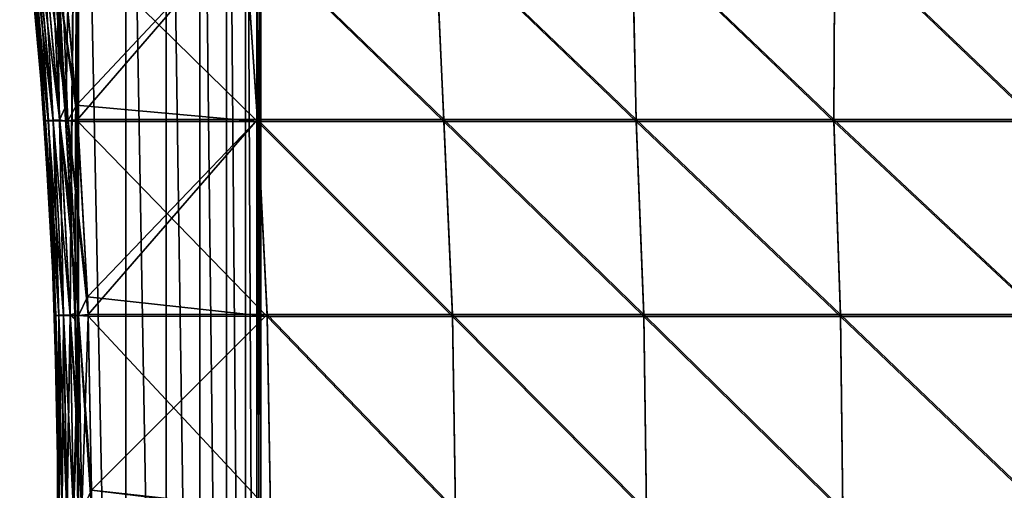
# Model space of a CAD drawing. Header units: millimetres. Extents: x -101 to 102, y -40 to 284.
# Tile 27 of 183: x -73 to -52, y 27 to 37. Entities that reach past the tile are written whole.
import ezdxf

# ---------------------------------------------------------------- set-up
doc = ezdxf.new("R2010")
doc.units = ezdxf.units.MM
doc.header["$LTSCALE"] = 65.185185
for name, color, linetype in [('129', 7, 'CONTINUOUS'), ('130', 7, 'CONTINUOUS'), ('131', 7, 'CONTINUOUS'), ('132', 7, 'CONTINUOUS'), ('133', 7, 'CONTINUOUS'), ('134', 7, 'CONTINUOUS'), ('135', 7, 'CONTINUOUS'), ('136', 7, 'CONTINUOUS'), ('137', 7, 'CONTINUOUS')]:
    doc.layers.add(name, color=color, linetype=linetype)

msp = doc.modelspace()

# ---------------------------------------------------------------- linework, layer by layer
at = {"layer": '129', "color": 7, "linetype": 'Continuous'}
for points in [[(-72.105, 38.704, -38.994), (-68.246, 38.704, -42.15), (-71.759, 34.949, -38.603), (-72.105, 38.704, -38.994)], [(-68.246, 38.704, -42.15), (-71.737, 34.647, -38.578), (-71.759, 34.949, -38.603), (-68.246, 38.704, -42.15)], [(-67.966, 34.645, -41.663), (-71.737, 34.647, -38.578), (-68.246, 38.704, -42.15), (-67.966, 34.645, -41.663)], [(-64.063, 34.645, -44.579), (-67.966, 34.645, -41.663), (-68.246, 38.704, -42.15), (-64.063, 34.645, -44.579)], [(-64.248, 38.704, -45.13), (-64.063, 34.645, -44.579), (-68.246, 38.704, -42.15), (-64.248, 38.704, -45.13)], [(-60.035, 34.645, -47.32), (-64.063, 34.645, -44.579), (-64.248, 38.704, -45.13), (-60.035, 34.645, -47.32)], [(-60.121, 38.704, -47.926), (-60.035, 34.645, -47.32), (-64.248, 38.704, -45.13), (-60.121, 38.704, -47.926)], [(-55.889, 34.645, -49.88), (-60.035, 34.645, -47.32), (-60.121, 38.704, -47.926), (-55.889, 34.645, -49.88)], [(-55.872, 38.704, -50.534), (-55.889, 34.645, -49.88), (-60.121, 38.704, -47.926), (-55.872, 38.704, -50.534)], [(-51.635, 34.645, -52.255), (-55.889, 34.645, -49.88), (-55.872, 38.704, -50.534), (-51.635, 34.645, -52.255)], [(-51.51, 38.704, -52.949), (-51.635, 34.645, -52.255), (-55.872, 38.704, -50.534), (-51.51, 38.704, -52.949)], [(-71.737, 34.647, -38.578), (-67.966, 34.645, -41.663), (-71.529, 30.931, -38.344), (-71.737, 34.647, -38.578)], [(-67.966, 34.645, -41.663), (-71.516, 30.564, -38.328), (-71.529, 30.931, -38.344), (-67.966, 34.645, -41.663)], [(-67.765, 30.563, -41.398), (-71.516, 30.564, -38.328), (-67.966, 34.645, -41.663), (-67.765, 30.563, -41.398)], [(-63.882, 30.563, -44.299), (-67.765, 30.563, -41.398), (-67.966, 34.645, -41.663), (-63.882, 30.563, -44.299)], [(-64.063, 34.645, -44.579), (-63.882, 30.563, -44.299), (-67.966, 34.645, -41.663), (-64.063, 34.645, -44.579)], [(-59.875, 30.563, -47.026), (-63.882, 30.563, -44.299), (-64.063, 34.645, -44.579), (-59.875, 30.563, -47.026)], [(-60.035, 34.645, -47.32), (-59.875, 30.563, -47.026), (-64.063, 34.645, -44.579), (-60.035, 34.645, -47.32)], [(-55.753, 30.563, -49.574), (-59.875, 30.563, -47.026), (-60.035, 34.645, -47.32), (-55.753, 30.563, -49.574)], [(-55.889, 34.645, -49.88), (-55.753, 30.563, -49.574), (-60.035, 34.645, -47.32), (-55.889, 34.645, -49.88)], [(-51.522, 30.563, -51.938), (-55.753, 30.563, -49.574), (-55.889, 34.645, -49.88), (-51.522, 30.563, -51.938)], [(-51.635, 34.645, -52.255), (-51.522, 30.563, -51.938), (-55.889, 34.645, -49.88), (-51.635, 34.645, -52.255)], [(-71.516, 30.564, -38.328), (-67.765, 30.563, -41.398), (-71.443, 26.875, -38.247), (-71.516, 30.564, -38.328)], [(-67.765, 30.563, -41.398), (-67.697, 26.468, -41.311), (-71.443, 26.875, -38.247), (-67.765, 30.563, -41.398)], [(-63.82, 26.468, -44.208), (-67.697, 26.468, -41.311), (-67.765, 30.563, -41.398), (-63.82, 26.468, -44.208)], [(-63.882, 30.563, -44.299), (-63.82, 26.468, -44.208), (-67.765, 30.563, -41.398), (-63.882, 30.563, -44.299)], [(-59.819, 26.468, -46.931), (-63.82, 26.468, -44.208), (-63.882, 30.563, -44.299), (-59.819, 26.468, -46.931)], [(-59.875, 30.563, -47.026), (-59.819, 26.468, -46.931), (-63.882, 30.563, -44.299), (-59.875, 30.563, -47.026)], [(-55.702, 26.468, -49.476), (-59.819, 26.468, -46.931), (-59.875, 30.563, -47.026), (-55.702, 26.468, -49.476)], [(-55.753, 30.563, -49.574), (-55.702, 26.468, -49.476), (-59.875, 30.563, -47.026), (-55.753, 30.563, -49.574)], [(-51.477, 26.468, -51.837), (-55.702, 26.468, -49.476), (-55.753, 30.563, -49.574), (-51.477, 26.468, -51.837)], [(-51.522, 30.563, -51.938), (-51.477, 26.468, -51.837), (-55.753, 30.563, -49.574), (-51.522, 30.563, -51.938)]]:
    msp.add_3dface(points, dxfattribs=at)
at = {"layer": '130', "color": 7, "linetype": 'Continuous'}
for points in [[(-72.004, 34.883, -11.657), (-71.882, 32.738, -11.502), (-72.823, 50.65, -12.608), (-72.004, 34.883, -11.657)], [(-72.823, 50.65, -12.608), (-71.882, 32.738, -11.502), (-71.711, 50.65, -11.282), (-72.823, 50.65, -12.608)], [(-72.16, 37.001, -11.848), (-72.004, 34.883, -11.657), (-72.823, 50.65, -12.608), (-72.16, 37.001, -11.848)], [(-72.304, 38.619, 12.02), (-71.711, 50.65, 11.282), (-71.987, 34.612, 11.634), (-72.304, 38.619, 12.02)], [(-71.987, 34.612, 11.634), (-71.711, 50.65, 11.282), (-71.873, 32.553, 11.491), (-71.987, 34.612, 11.634)], [(-71.882, 32.738, -11.502), (-71.795, 30.584, -11.392), (-71.711, 50.65, -11.282), (-71.882, 32.738, -11.502)], [(-71.873, 32.553, 11.491), (-71.711, 50.65, 11.282), (-71.791, 30.463, 11.387), (-71.873, 32.553, 11.491)], [(-71.795, 30.584, -11.392), (-71.745, 28.426, -11.326), (-71.711, 50.65, -11.282), (-71.795, 30.584, -11.392)], [(-71.791, 30.463, 11.387), (-71.711, 50.65, 11.282), (-71.744, 28.349, 11.325), (-71.791, 30.463, 11.387)], [(-71.745, 28.426, -11.326), (-71.731, 26.278, -11.308), (-71.711, 50.65, -11.282), (-71.745, 28.426, -11.326)], [(-71.744, 28.349, 11.325), (-71.711, 50.65, 11.282), (-71.731, 26.214, 11.308), (-71.744, 28.349, 11.325)], [(-71.711, 50.65, -11.282), (-71.731, 26.278, -11.308), (-71.723, 2.25, -11.298), (-71.711, 50.65, -11.282)], [(-71.731, 26.214, 11.308), (-71.711, 50.65, 11.282), (-71.723, 2.25, 11.298), (-71.731, 26.214, 11.308)], [(-70.735, 2.25, -9.873), (-71.711, 50.65, -11.282), (-71.723, 2.25, -11.298), (-70.735, 2.25, -9.873)], [(-71.723, 2.25, 11.298), (-71.711, 50.65, 11.282), (-70.735, 2.25, 9.873), (-71.723, 2.25, 11.298)], [(-70.726, 50.65, -9.858), (-71.711, 50.65, -11.282), (-70.735, 2.25, -9.873), (-70.726, 50.65, -9.858)], [(-71.711, 50.65, 11.282), (-70.726, 50.65, 9.858), (-70.735, 2.25, 9.873), (-71.711, 50.65, 11.282)], [(-69.885, 2.25, -8.362), (-70.726, 50.65, -9.858), (-70.735, 2.25, -9.873), (-69.885, 2.25, -8.362)], [(-70.735, 2.25, 9.873), (-70.726, 50.65, 9.858), (-69.885, 2.25, 8.362), (-70.735, 2.25, 9.873)], [(-69.878, 50.65, -8.349), (-70.726, 50.65, -9.858), (-69.885, 2.25, -8.362), (-69.878, 50.65, -8.349)], [(-70.726, 50.65, 9.858), (-69.878, 50.65, 8.349), (-69.885, 2.25, 8.362), (-70.726, 50.65, 9.858)], [(-69.178, 2.25, -6.779), (-69.878, 50.65, -8.349), (-69.885, 2.25, -8.362), (-69.178, 2.25, -6.779)], [(-69.885, 2.25, 8.362), (-69.878, 50.65, 8.349), (-69.178, 2.25, 6.779), (-69.885, 2.25, 8.362)], [(-69.174, 50.65, -6.768), (-69.878, 50.65, -8.349), (-69.178, 2.25, -6.779), (-69.174, 50.65, -6.768)], [(-69.878, 50.65, 8.349), (-69.174, 50.65, 6.768), (-69.178, 2.25, 6.779), (-69.878, 50.65, 8.349)], [(-68.622, 2.25, -5.136), (-69.174, 50.65, -6.768), (-69.178, 2.25, -6.779), (-68.622, 2.25, -5.136)], [(-69.178, 2.25, 6.779), (-69.174, 50.65, 6.768), (-68.622, 2.25, 5.136), (-69.178, 2.25, 6.779)], [(-68.62, 50.65, -5.128), (-69.174, 50.65, -6.768), (-68.622, 2.25, -5.136), (-68.62, 50.65, -5.128)], [(-69.174, 50.65, 6.768), (-68.62, 50.65, 5.128), (-68.622, 2.25, 5.136), (-69.174, 50.65, 6.768)], [(-68.222, 2.25, -3.449), (-68.62, 50.65, -5.128), (-68.622, 2.25, -5.136), (-68.222, 2.25, -3.449)], [(-68.622, 2.25, 5.136), (-68.62, 50.65, 5.128), (-68.222, 2.25, 3.449), (-68.622, 2.25, 5.136)], [(-68.22, 50.65, -3.443), (-68.62, 50.65, -5.128), (-68.222, 2.25, -3.449), (-68.22, 50.65, -3.443)], [(-68.62, 50.65, 5.128), (-68.22, 50.65, 3.443), (-68.222, 2.25, 3.449), (-68.62, 50.65, 5.128)], [(-67.98, 2.25, -1.732), (-68.22, 50.65, -3.443), (-68.222, 2.25, -3.449), (-67.98, 2.25, -1.732)], [(-68.222, 2.25, 3.449), (-68.22, 50.65, 3.443), (-67.98, 2.25, 1.732), (-68.222, 2.25, 3.449)], [(-67.979, 50.65, -1.729), (-68.22, 50.65, -3.443), (-67.98, 2.25, -1.732), (-67.979, 50.65, -1.729)], [(-68.22, 50.65, 3.443), (-67.979, 50.65, 1.729), (-67.98, 2.25, 1.732), (-68.22, 50.65, 3.443)], [(-67.899, 2.25, 0), (-67.979, 50.65, -1.729), (-67.98, 2.25, -1.732), (-67.899, 2.25, 0)], [(-67.979, 50.65, 1.729), (-67.899, 50.65, 0), (-67.98, 2.25, 1.732), (-67.979, 50.65, 1.729)], [(-67.98, 2.25, 1.732), (-67.899, 50.65, 0), (-67.899, 2.25, 0), (-67.98, 2.25, 1.732)], [(-67.899, 50.65, 0), (-67.979, 50.65, -1.729), (-67.899, 2.25, 0), (-67.899, 50.65, 0)]]:
    msp.add_3dface(points, dxfattribs=at)
at = {"layer": '131', "color": 7, "linetype": 'Continuous'}
for points in [[(-72.951, 40.034, -13.53), (-72.823, 38.93, -37.51), (-72.556, 36.2, -13.054), (-72.951, 40.034, -13.53)], [(-72.823, 38.93, -37.51), (-72.457, 34.961, -37.087), (-72.556, 36.2, -13.054), (-72.823, 38.93, -37.51)], [(-72.556, 36.2, -13.054), (-72.457, 34.961, -37.087), (-72.287, 32.257, -12.714), (-72.556, 36.2, -13.054)], [(-72.457, 34.961, -37.087), (-72.228, 30.938, -36.826), (-72.287, 32.257, -12.714), (-72.457, 34.961, -37.087)], [(-72.287, 32.257, -12.714), (-72.228, 30.938, -36.826), (-72.156, 28.277, -12.541), (-72.287, 32.257, -12.714)], [(-72.228, 30.938, -36.826), (-72.143, 26.876, -36.726), (-72.156, 28.277, -12.541), (-72.228, 30.938, -36.826)], [(-72.156, 28.277, -12.541), (-72.143, 26.876, -36.726), (-72.163, 24.329, -12.55), (-72.156, 28.277, -12.541)], [(-72.143, 26.876, -36.726), (-72.203, 22.767, -36.795), (-72.163, 24.329, -12.55), (-72.143, 26.876, -36.726)]]:
    msp.add_3dface(points, dxfattribs=at)
at = {"layer": '132', "color": 7, "linetype": 'Continuous'}
for points in [[(-72.457, 34.961, -37.087), (-72.823, 38.93, -37.51), (-72.777, 38.679, -37.753), (-72.457, 34.961, -37.087)], [(-72.457, 34.961, -37.087), (-72.777, 38.679, -37.753), (-72.412, 34.622, -37.341), (-72.457, 34.961, -37.087)], [(-72.717, 38.676, -38.035), (-72.351, 34.62, -37.622), (-72.777, 38.679, -37.753), (-72.717, 38.676, -38.035)], [(-72.777, 38.679, -37.753), (-72.351, 34.62, -37.622), (-72.412, 34.622, -37.341), (-72.777, 38.679, -37.753)], [(-72.616, 38.674, -38.306), (-72.25, 34.618, -37.892), (-72.717, 38.676, -38.035), (-72.616, 38.674, -38.306)], [(-72.717, 38.676, -38.035), (-72.25, 34.618, -37.892), (-72.351, 34.62, -37.622), (-72.717, 38.676, -38.035)], [(-72.478, 38.672, -38.559), (-72.112, 34.617, -38.145), (-72.616, 38.674, -38.306), (-72.478, 38.672, -38.559)], [(-72.616, 38.674, -38.306), (-72.112, 34.617, -38.145), (-72.25, 34.618, -37.892), (-72.616, 38.674, -38.306)], [(-72.305, 38.671, -38.789), (-71.938, 34.617, -38.374), (-72.478, 38.672, -38.559), (-72.305, 38.671, -38.789)], [(-72.478, 38.672, -38.559), (-71.938, 34.617, -38.374), (-72.112, 34.617, -38.145), (-72.478, 38.672, -38.559)], [(-72.105, 38.704, -38.994), (-71.759, 34.949, -38.603), (-72.305, 38.671, -38.789), (-72.105, 38.704, -38.994)], [(-71.759, 34.949, -38.603), (-71.737, 34.647, -38.578), (-72.305, 38.671, -38.789), (-71.759, 34.949, -38.603)], [(-72.305, 38.671, -38.789), (-71.737, 34.647, -38.578), (-71.938, 34.617, -38.374), (-72.305, 38.671, -38.789)], [(-72.228, 30.938, -36.826), (-72.457, 34.961, -37.087), (-72.412, 34.622, -37.341), (-72.228, 30.938, -36.826)], [(-72.228, 30.938, -36.826), (-72.412, 34.622, -37.341), (-72.193, 30.541, -37.094), (-72.228, 30.938, -36.826)], [(-72.351, 34.62, -37.622), (-72.132, 30.54, -37.375), (-72.412, 34.622, -37.341), (-72.351, 34.62, -37.622)], [(-72.412, 34.622, -37.341), (-72.132, 30.54, -37.375), (-72.193, 30.541, -37.094), (-72.412, 34.622, -37.341)], [(-72.25, 34.618, -37.892), (-72.031, 30.539, -37.644), (-72.351, 34.62, -37.622), (-72.25, 34.618, -37.892)], [(-72.351, 34.62, -37.622), (-72.031, 30.539, -37.644), (-72.132, 30.54, -37.375), (-72.351, 34.62, -37.622)], [(-72.112, 34.617, -38.145), (-71.892, 30.539, -37.897), (-72.25, 34.618, -37.892), (-72.112, 34.617, -38.145)], [(-72.25, 34.618, -37.892), (-71.892, 30.539, -37.897), (-72.031, 30.539, -37.644), (-72.25, 34.618, -37.892)], [(-71.938, 34.617, -38.374), (-71.718, 30.539, -38.126), (-72.112, 34.617, -38.145), (-71.938, 34.617, -38.374)], [(-72.112, 34.617, -38.145), (-71.718, 30.539, -38.126), (-71.892, 30.539, -37.897), (-72.112, 34.617, -38.145)], [(-71.737, 34.647, -38.578), (-71.529, 30.931, -38.344), (-71.938, 34.617, -38.374), (-71.737, 34.647, -38.578)], [(-71.529, 30.931, -38.344), (-71.516, 30.564, -38.328), (-71.938, 34.617, -38.374), (-71.529, 30.931, -38.344)], [(-71.938, 34.617, -38.374), (-71.516, 30.564, -38.328), (-71.718, 30.539, -38.126), (-71.938, 34.617, -38.374)], [(-72.143, 26.876, -36.726), (-72.228, 30.938, -36.826), (-72.193, 30.541, -37.094), (-72.143, 26.876, -36.726)], [(-72.143, 26.876, -36.726), (-72.193, 30.541, -37.094), (-72.122, 26.448, -37.013), (-72.143, 26.876, -36.726)], [(-72.132, 30.54, -37.375), (-72.06, 26.448, -37.294), (-72.193, 30.541, -37.094), (-72.132, 30.54, -37.375)], [(-72.193, 30.541, -37.094), (-72.06, 26.448, -37.294), (-72.122, 26.448, -37.013), (-72.193, 30.541, -37.094)], [(-72.031, 30.539, -37.644), (-71.959, 26.448, -37.563), (-72.132, 30.54, -37.375), (-72.031, 30.539, -37.644)], [(-72.132, 30.54, -37.375), (-71.959, 26.448, -37.563), (-72.06, 26.448, -37.294), (-72.132, 30.54, -37.375)], [(-71.892, 30.539, -37.897), (-71.82, 26.448, -37.815), (-72.031, 30.539, -37.644), (-71.892, 30.539, -37.897)], [(-72.031, 30.539, -37.644), (-71.82, 26.448, -37.815), (-71.959, 26.448, -37.563), (-72.031, 30.539, -37.644)], [(-71.718, 30.539, -38.126), (-71.646, 26.448, -38.045), (-71.892, 30.539, -37.897), (-71.718, 30.539, -38.126)], [(-71.892, 30.539, -37.897), (-71.646, 26.448, -38.045), (-71.82, 26.448, -37.815), (-71.892, 30.539, -37.897)], [(-71.516, 30.564, -38.328), (-71.443, 26.875, -38.247), (-71.718, 30.539, -38.126), (-71.516, 30.564, -38.328)], [(-71.443, 26.875, -38.247), (-71.443, 26.471, -38.246), (-71.718, 30.539, -38.126), (-71.443, 26.875, -38.247)], [(-71.718, 30.539, -38.126), (-71.443, 26.471, -38.246), (-71.646, 26.448, -38.045), (-71.718, 30.539, -38.126)], [(-72.203, 22.767, -36.795), (-72.143, 26.876, -36.726), (-72.122, 26.448, -37.013), (-72.203, 22.767, -36.795)]]:
    msp.add_3dface(points, dxfattribs=at)
at = {"layer": '133', "color": 7, "linetype": 'Continuous'}
for points in [[(-68.242, 38.663, 42.145), (-72.101, 38.663, 38.989), (-67.964, 34.605, 41.66), (-68.242, 38.663, 42.145)], [(-72.101, 38.663, 38.989), (-71.759, 34.949, 38.603), (-67.964, 34.605, 41.66), (-72.101, 38.663, 38.989)], [(-64.245, 38.663, 45.124), (-68.242, 38.663, 42.145), (-64.061, 34.605, 44.575), (-64.245, 38.663, 45.124)], [(-64.061, 34.605, 44.575), (-68.242, 38.663, 42.145), (-67.964, 34.605, 41.66), (-64.061, 34.605, 44.575)], [(-60.117, 38.663, 47.921), (-64.245, 38.663, 45.124), (-60.033, 34.605, 47.316), (-60.117, 38.663, 47.921)], [(-60.033, 34.605, 47.316), (-64.245, 38.663, 45.124), (-64.061, 34.605, 44.575), (-60.033, 34.605, 47.316)], [(-55.869, 38.663, 50.529), (-60.117, 38.663, 47.921), (-55.889, 34.605, 49.876), (-55.869, 38.663, 50.529)], [(-55.889, 34.605, 49.876), (-60.117, 38.663, 47.921), (-60.033, 34.605, 47.316), (-55.889, 34.605, 49.876)], [(-51.635, 34.605, 52.25), (-55.869, 38.663, 50.529), (-55.889, 34.605, 49.876), (-51.635, 34.605, 52.25)], [(-51.507, 38.663, 52.943), (-55.869, 38.663, 50.529), (-51.635, 34.605, 52.25), (-51.507, 38.663, 52.943)], [(-67.964, 34.605, 41.66), (-71.759, 34.949, 38.603), (-71.734, 34.606, 38.575), (-67.964, 34.605, 41.66)], [(-67.964, 34.605, 41.66), (-71.734, 34.606, 38.575), (-67.763, 30.522, 41.396), (-67.964, 34.605, 41.66)], [(-71.734, 34.606, 38.575), (-71.529, 30.931, 38.344), (-67.763, 30.522, 41.396), (-71.734, 34.606, 38.575)], [(-64.061, 34.605, 44.575), (-67.964, 34.605, 41.66), (-63.881, 30.522, 44.297), (-64.061, 34.605, 44.575)], [(-63.881, 30.522, 44.297), (-67.964, 34.605, 41.66), (-67.763, 30.522, 41.396), (-63.881, 30.522, 44.297)], [(-60.033, 34.605, 47.316), (-64.061, 34.605, 44.575), (-59.874, 30.522, 47.024), (-60.033, 34.605, 47.316)], [(-59.874, 30.522, 47.024), (-64.061, 34.605, 44.575), (-63.881, 30.522, 44.297), (-59.874, 30.522, 47.024)], [(-55.889, 34.605, 49.876), (-60.033, 34.605, 47.316), (-55.752, 30.522, 49.572), (-55.889, 34.605, 49.876)], [(-55.752, 30.522, 49.572), (-60.033, 34.605, 47.316), (-59.874, 30.522, 47.024), (-55.752, 30.522, 49.572)], [(-51.635, 34.605, 52.25), (-55.889, 34.605, 49.876), (-51.521, 30.522, 51.936), (-51.635, 34.605, 52.25)], [(-51.521, 30.522, 51.936), (-55.889, 34.605, 49.876), (-55.752, 30.522, 49.572), (-51.521, 30.522, 51.936)], [(-67.763, 30.522, 41.396), (-71.529, 30.931, 38.344), (-71.514, 30.523, 38.327), (-67.763, 30.522, 41.396)], [(-67.763, 30.522, 41.396), (-71.514, 30.523, 38.327), (-67.697, 26.427, 41.311), (-67.763, 30.522, 41.396)], [(-71.514, 30.523, 38.327), (-71.443, 26.875, 38.247), (-67.697, 26.427, 41.311), (-71.514, 30.523, 38.327)], [(-63.881, 30.522, 44.297), (-67.763, 30.522, 41.396), (-63.82, 26.427, 44.208), (-63.881, 30.522, 44.297)], [(-63.82, 26.427, 44.208), (-67.763, 30.522, 41.396), (-67.697, 26.427, 41.311), (-63.82, 26.427, 44.208)], [(-59.874, 30.522, 47.024), (-63.881, 30.522, 44.297), (-59.819, 26.427, 46.931), (-59.874, 30.522, 47.024)], [(-59.819, 26.427, 46.931), (-63.881, 30.522, 44.297), (-63.82, 26.427, 44.208), (-59.819, 26.427, 46.931)], [(-55.752, 30.522, 49.572), (-59.874, 30.522, 47.024), (-55.702, 26.427, 49.476), (-55.752, 30.522, 49.572)], [(-55.702, 26.427, 49.476), (-59.874, 30.522, 47.024), (-59.819, 26.427, 46.931), (-55.702, 26.427, 49.476)], [(-51.521, 30.522, 51.936), (-55.752, 30.522, 49.572), (-51.477, 26.427, 51.837), (-51.521, 30.522, 51.936)], [(-51.477, 26.427, 51.837), (-55.752, 30.522, 49.572), (-55.702, 26.427, 49.476), (-51.477, 26.427, 51.837)]]:
    msp.add_3dface(points, dxfattribs=at)
at = {"layer": '134', "color": 7, "linetype": 'Continuous'}
for points in [[(-72.887, 39.499, 13.455), (-72.525, 35.831, 13.015), (-72.823, 38.93, 37.51), (-72.887, 39.499, 13.455)], [(-72.823, 38.93, 37.51), (-72.525, 35.831, 13.015), (-72.457, 34.961, 37.087), (-72.823, 38.93, 37.51)], [(-72.525, 35.831, 13.015), (-72.277, 32.049, 12.7), (-72.457, 34.961, 37.087), (-72.525, 35.831, 13.015)], [(-72.457, 34.961, 37.087), (-72.277, 32.049, 12.7), (-72.228, 30.938, 36.826), (-72.457, 34.961, 37.087)], [(-72.277, 32.049, 12.7), (-72.154, 28.163, 12.54), (-72.228, 30.938, 36.826), (-72.277, 32.049, 12.7)], [(-72.228, 30.938, 36.826), (-72.154, 28.163, 12.54), (-72.143, 26.876, 36.726), (-72.228, 30.938, 36.826)], [(-72.154, 28.163, 12.54), (-72.165, 24.21, 12.554), (-72.143, 26.876, 36.726), (-72.154, 28.163, 12.54)], [(-72.143, 26.876, 36.726), (-72.165, 24.21, 12.554), (-72.203, 22.767, 36.795), (-72.143, 26.876, 36.726)]]:
    msp.add_3dface(points, dxfattribs=at)
at = {"layer": '135', "color": 7, "linetype": 'Continuous'}
for points in [[(-72.823, 38.93, 37.51), (-72.457, 34.961, 37.087), (-72.777, 38.679, 37.752), (-72.823, 38.93, 37.51)], [(-72.777, 38.679, 37.752), (-72.457, 34.961, 37.087), (-72.412, 34.622, 37.339), (-72.777, 38.679, 37.752)], [(-72.777, 38.679, 37.752), (-72.412, 34.622, 37.339), (-72.351, 34.62, 37.621), (-72.777, 38.679, 37.752)], [(-72.717, 38.676, 38.034), (-72.777, 38.679, 37.752), (-72.351, 34.62, 37.621), (-72.717, 38.676, 38.034)], [(-72.717, 38.676, 38.034), (-72.351, 34.62, 37.621), (-72.251, 34.618, 37.891), (-72.717, 38.676, 38.034)], [(-72.617, 38.674, 38.305), (-72.717, 38.676, 38.034), (-72.251, 34.618, 37.891), (-72.617, 38.674, 38.305)], [(-72.617, 38.674, 38.305), (-72.251, 34.618, 37.891), (-72.112, 34.617, 38.144), (-72.617, 38.674, 38.305)], [(-72.479, 38.672, 38.558), (-72.617, 38.674, 38.305), (-72.112, 34.617, 38.144), (-72.479, 38.672, 38.558)], [(-72.479, 38.672, 38.558), (-72.112, 34.617, 38.144), (-71.939, 34.617, 38.374), (-72.479, 38.672, 38.558)], [(-72.306, 38.671, 38.788), (-72.479, 38.672, 38.558), (-71.939, 34.617, 38.374), (-72.306, 38.671, 38.788)], [(-72.101, 38.663, 38.989), (-72.306, 38.671, 38.788), (-71.939, 34.617, 38.374), (-72.101, 38.663, 38.989)], [(-71.759, 34.949, 38.603), (-72.101, 38.663, 38.989), (-71.939, 34.617, 38.374), (-71.759, 34.949, 38.603)], [(-72.457, 34.961, 37.087), (-72.228, 30.938, 36.826), (-72.412, 34.622, 37.339), (-72.457, 34.961, 37.087)], [(-71.734, 34.606, 38.575), (-71.759, 34.949, 38.603), (-71.939, 34.617, 38.374), (-71.734, 34.606, 38.575)], [(-72.412, 34.622, 37.339), (-72.228, 30.938, 36.826), (-72.194, 30.541, 37.092), (-72.412, 34.622, 37.339)], [(-72.412, 34.622, 37.339), (-72.194, 30.541, 37.092), (-72.132, 30.54, 37.374), (-72.412, 34.622, 37.339)], [(-72.351, 34.62, 37.621), (-72.412, 34.622, 37.339), (-72.132, 30.54, 37.374), (-72.351, 34.62, 37.621)], [(-72.351, 34.62, 37.621), (-72.132, 30.54, 37.374), (-72.031, 30.539, 37.643), (-72.351, 34.62, 37.621)], [(-72.251, 34.618, 37.891), (-72.351, 34.62, 37.621), (-72.031, 30.539, 37.643), (-72.251, 34.618, 37.891)], [(-72.251, 34.618, 37.891), (-72.031, 30.539, 37.643), (-71.893, 30.539, 37.896), (-72.251, 34.618, 37.891)], [(-72.112, 34.617, 38.144), (-72.251, 34.618, 37.891), (-71.893, 30.539, 37.896), (-72.112, 34.617, 38.144)], [(-72.112, 34.617, 38.144), (-71.893, 30.539, 37.896), (-71.719, 30.539, 38.125), (-72.112, 34.617, 38.144)], [(-71.939, 34.617, 38.374), (-72.112, 34.617, 38.144), (-71.719, 30.539, 38.125), (-71.939, 34.617, 38.374)], [(-71.734, 34.606, 38.575), (-71.939, 34.617, 38.374), (-71.719, 30.539, 38.125), (-71.734, 34.606, 38.575)], [(-71.529, 30.931, 38.344), (-71.734, 34.606, 38.575), (-71.719, 30.539, 38.125), (-71.529, 30.931, 38.344)], [(-72.228, 30.938, 36.826), (-72.143, 26.876, 36.726), (-72.194, 30.541, 37.092), (-72.228, 30.938, 36.826)], [(-71.514, 30.523, 38.327), (-71.529, 30.931, 38.344), (-71.719, 30.539, 38.125), (-71.514, 30.523, 38.327)], [(-72.194, 30.541, 37.092), (-72.143, 26.876, 36.726), (-72.122, 26.448, 37.011), (-72.194, 30.541, 37.092)], [(-72.194, 30.541, 37.092), (-72.122, 26.448, 37.011), (-72.132, 30.54, 37.374), (-72.194, 30.541, 37.092)], [(-72.132, 30.54, 37.374), (-72.122, 26.448, 37.011), (-72.06, 26.448, 37.293), (-72.132, 30.54, 37.374)], [(-72.132, 30.54, 37.374), (-72.06, 26.448, 37.293), (-72.031, 30.539, 37.643), (-72.132, 30.54, 37.374)], [(-72.031, 30.539, 37.643), (-72.06, 26.448, 37.293), (-71.959, 26.448, 37.562), (-72.031, 30.539, 37.643)], [(-72.031, 30.539, 37.643), (-71.959, 26.448, 37.562), (-71.893, 30.539, 37.896), (-72.031, 30.539, 37.643)], [(-71.893, 30.539, 37.896), (-71.959, 26.448, 37.562), (-71.821, 26.448, 37.814), (-71.893, 30.539, 37.896)], [(-71.893, 30.539, 37.896), (-71.821, 26.448, 37.814), (-71.719, 30.539, 38.125), (-71.893, 30.539, 37.896)], [(-71.719, 30.539, 38.125), (-71.821, 26.448, 37.814), (-71.647, 26.448, 38.044), (-71.719, 30.539, 38.125)], [(-71.514, 30.523, 38.327), (-71.719, 30.539, 38.125), (-71.647, 26.448, 38.044), (-71.514, 30.523, 38.327)], [(-71.443, 26.875, 38.247), (-71.514, 30.523, 38.327), (-71.647, 26.448, 38.044), (-71.443, 26.875, 38.247)], [(-72.143, 26.876, 36.726), (-72.203, 22.767, 36.795), (-72.122, 26.448, 37.011), (-72.143, 26.876, 36.726)]]:
    msp.add_3dface(points, dxfattribs=at)
at = {"layer": '136', "color": 7, "linetype": 'Continuous'}
for points in [[(-72.951, 40.034, -13.53), (-72.556, 36.2, -13.054), (-72.774, 38.667, -13.058), (-72.951, 40.034, -13.53)], [(-72.774, 38.667, -13.058), (-72.411, 34.616, -12.612), (-72.714, 38.679, -12.777), (-72.774, 38.667, -13.058)], [(-72.774, 38.667, -13.058), (-72.556, 36.2, -13.054), (-72.411, 34.616, -12.612), (-72.774, 38.667, -13.058)], [(-72.714, 38.679, -12.777), (-72.35, 34.625, -12.332), (-72.614, 38.691, -12.506), (-72.714, 38.679, -12.777)], [(-72.714, 38.679, -12.777), (-72.411, 34.616, -12.612), (-72.35, 34.625, -12.332), (-72.714, 38.679, -12.777)], [(-72.614, 38.691, -12.506), (-72.25, 34.634, -12.062), (-72.477, 38.702, -12.252), (-72.614, 38.691, -12.506)], [(-72.614, 38.691, -12.506), (-72.35, 34.625, -12.332), (-72.25, 34.634, -12.062), (-72.614, 38.691, -12.506)], [(-72.16, 37.001, -11.848), (-72.477, 38.702, -12.252), (-72.113, 34.643, -11.81), (-72.16, 37.001, -11.848)], [(-72.477, 38.702, -12.252), (-72.25, 34.634, -12.062), (-72.113, 34.643, -11.81), (-72.477, 38.702, -12.252)], [(-72.004, 34.883, -11.657), (-72.16, 37.001, -11.848), (-72.113, 34.643, -11.81), (-72.004, 34.883, -11.657)], [(-72.556, 36.2, -13.054), (-72.287, 32.257, -12.714), (-72.411, 34.616, -12.612), (-72.556, 36.2, -13.054)], [(-71.882, 32.738, -11.502), (-72.004, 34.883, -11.657), (-72.113, 34.643, -11.81), (-71.882, 32.738, -11.502)], [(-72.411, 34.616, -12.612), (-72.193, 30.539, -12.333), (-72.35, 34.625, -12.332), (-72.411, 34.616, -12.612)], [(-72.411, 34.616, -12.612), (-72.287, 32.257, -12.714), (-72.193, 30.539, -12.333), (-72.411, 34.616, -12.612)], [(-72.35, 34.625, -12.332), (-72.132, 30.544, -12.052), (-72.25, 34.634, -12.062), (-72.35, 34.625, -12.332)], [(-72.35, 34.625, -12.332), (-72.193, 30.539, -12.333), (-72.132, 30.544, -12.052), (-72.35, 34.625, -12.332)], [(-72.25, 34.634, -12.062), (-72.032, 30.549, -11.783), (-72.113, 34.643, -11.81), (-72.25, 34.634, -12.062)], [(-72.25, 34.634, -12.062), (-72.132, 30.544, -12.052), (-72.032, 30.549, -11.783), (-72.25, 34.634, -12.062)], [(-71.882, 32.738, -11.502), (-72.113, 34.643, -11.81), (-71.894, 30.553, -11.532), (-71.882, 32.738, -11.502)], [(-72.113, 34.643, -11.81), (-72.032, 30.549, -11.783), (-71.894, 30.553, -11.532), (-72.113, 34.643, -11.81)], [(-71.795, 30.584, -11.392), (-71.882, 32.738, -11.502), (-71.894, 30.553, -11.532), (-71.795, 30.584, -11.392)], [(-72.287, 32.257, -12.714), (-72.156, 28.277, -12.541), (-72.193, 30.539, -12.333), (-72.287, 32.257, -12.714)], [(-72.193, 30.539, -12.333), (-72.122, 26.448, -12.239), (-72.132, 30.544, -12.052), (-72.193, 30.539, -12.333)], [(-72.193, 30.539, -12.333), (-72.156, 28.277, -12.541), (-72.122, 26.448, -12.239), (-72.193, 30.539, -12.333)], [(-72.132, 30.544, -12.052), (-72.061, 26.448, -11.958), (-72.032, 30.549, -11.783), (-72.132, 30.544, -12.052)], [(-72.132, 30.544, -12.052), (-72.122, 26.448, -12.239), (-72.061, 26.448, -11.958), (-72.132, 30.544, -12.052)], [(-72.032, 30.549, -11.783), (-72.061, 26.448, -11.958), (-71.96, 26.448, -11.69), (-72.032, 30.549, -11.783)], [(-72.032, 30.549, -11.783), (-71.96, 26.448, -11.69), (-71.894, 30.553, -11.532), (-72.032, 30.549, -11.783)], [(-71.894, 30.553, -11.532), (-71.96, 26.448, -11.69), (-71.823, 26.447, -11.438), (-71.894, 30.553, -11.532)], [(-71.745, 28.426, -11.326), (-71.795, 30.584, -11.392), (-71.894, 30.553, -11.532), (-71.745, 28.426, -11.326)], [(-71.745, 28.426, -11.326), (-71.894, 30.553, -11.532), (-71.823, 26.447, -11.438), (-71.745, 28.426, -11.326)], [(-72.156, 28.277, -12.541), (-72.163, 24.329, -12.55), (-72.122, 26.448, -12.239), (-72.156, 28.277, -12.541)], [(-71.731, 26.278, -11.308), (-71.745, 28.426, -11.326), (-71.823, 26.447, -11.438), (-71.731, 26.278, -11.308)]]:
    msp.add_3dface(points, dxfattribs=at)
at = {"layer": '137', "color": 7, "linetype": 'Continuous'}
for points in [[(-72.525, 35.831, 13.015), (-72.887, 39.499, 13.455), (-72.774, 38.667, 13.058), (-72.525, 35.831, 13.015)], [(-72.774, 38.667, 13.058), (-72.714, 38.679, 12.777), (-72.411, 34.615, 12.612), (-72.774, 38.667, 13.058)], [(-72.525, 35.831, 13.015), (-72.774, 38.667, 13.058), (-72.411, 34.615, 12.612), (-72.525, 35.831, 13.015)], [(-72.714, 38.679, 12.777), (-72.614, 38.691, 12.506), (-72.35, 34.625, 12.332), (-72.714, 38.679, 12.777)], [(-72.714, 38.679, 12.777), (-72.35, 34.625, 12.332), (-72.411, 34.615, 12.612), (-72.714, 38.679, 12.777)], [(-72.614, 38.691, 12.506), (-72.477, 38.702, 12.252), (-72.25, 34.634, 12.062), (-72.614, 38.691, 12.506)], [(-72.614, 38.691, 12.506), (-72.25, 34.634, 12.062), (-72.35, 34.625, 12.332), (-72.614, 38.691, 12.506)], [(-72.477, 38.702, 12.252), (-72.304, 38.619, 12.02), (-72.113, 34.643, 11.81), (-72.477, 38.702, 12.252)], [(-72.477, 38.702, 12.252), (-72.113, 34.643, 11.81), (-72.25, 34.634, 12.062), (-72.477, 38.702, 12.252)], [(-72.304, 38.619, 12.02), (-71.987, 34.612, 11.634), (-72.113, 34.643, 11.81), (-72.304, 38.619, 12.02)], [(-72.277, 32.049, 12.7), (-72.525, 35.831, 13.015), (-72.411, 34.615, 12.612), (-72.277, 32.049, 12.7)], [(-72.411, 34.615, 12.612), (-72.35, 34.625, 12.332), (-72.193, 30.539, 12.333), (-72.411, 34.615, 12.612)], [(-72.277, 32.049, 12.7), (-72.411, 34.615, 12.612), (-72.193, 30.539, 12.333), (-72.277, 32.049, 12.7)], [(-72.35, 34.625, 12.332), (-72.25, 34.634, 12.062), (-72.132, 30.544, 12.052), (-72.35, 34.625, 12.332)], [(-72.35, 34.625, 12.332), (-72.132, 30.544, 12.052), (-72.193, 30.539, 12.333), (-72.35, 34.625, 12.332)], [(-72.25, 34.634, 12.062), (-72.113, 34.643, 11.81), (-72.032, 30.549, 11.783), (-72.25, 34.634, 12.062)], [(-72.25, 34.634, 12.062), (-72.032, 30.549, 11.783), (-72.132, 30.544, 12.052), (-72.25, 34.634, 12.062)], [(-71.987, 34.612, 11.634), (-71.873, 32.553, 11.491), (-72.113, 34.643, 11.81), (-71.987, 34.612, 11.634)], [(-72.113, 34.643, 11.81), (-71.873, 32.553, 11.491), (-71.894, 30.553, 11.532), (-72.113, 34.643, 11.81)], [(-72.113, 34.643, 11.81), (-71.894, 30.553, 11.532), (-72.032, 30.549, 11.783), (-72.113, 34.643, 11.81)], [(-71.873, 32.553, 11.491), (-71.791, 30.463, 11.387), (-71.894, 30.553, 11.532), (-71.873, 32.553, 11.491)], [(-72.154, 28.163, 12.54), (-72.277, 32.049, 12.7), (-72.193, 30.539, 12.333), (-72.154, 28.163, 12.54)], [(-72.132, 30.544, 12.052), (-72.061, 26.448, 11.958), (-72.193, 30.539, 12.333), (-72.132, 30.544, 12.052)], [(-72.154, 28.163, 12.54), (-72.193, 30.539, 12.333), (-72.122, 26.448, 12.239), (-72.154, 28.163, 12.54)], [(-72.193, 30.539, 12.333), (-72.061, 26.448, 11.958), (-72.122, 26.448, 12.239), (-72.193, 30.539, 12.333)], [(-72.032, 30.549, 11.783), (-71.96, 26.448, 11.69), (-72.132, 30.544, 12.052), (-72.032, 30.549, 11.783)], [(-72.132, 30.544, 12.052), (-71.96, 26.448, 11.69), (-72.061, 26.448, 11.958), (-72.132, 30.544, 12.052)], [(-71.894, 30.553, 11.532), (-71.823, 26.447, 11.438), (-72.032, 30.549, 11.783), (-71.894, 30.553, 11.532)], [(-72.032, 30.549, 11.783), (-71.823, 26.447, 11.438), (-71.96, 26.448, 11.69), (-72.032, 30.549, 11.783)], [(-71.791, 30.463, 11.387), (-71.744, 28.349, 11.325), (-71.894, 30.553, 11.532), (-71.791, 30.463, 11.387)], [(-71.894, 30.553, 11.532), (-71.744, 28.349, 11.325), (-71.823, 26.447, 11.438), (-71.894, 30.553, 11.532)], [(-71.744, 28.349, 11.325), (-71.731, 26.214, 11.308), (-71.823, 26.447, 11.438), (-71.744, 28.349, 11.325)], [(-72.165, 24.21, 12.554), (-72.154, 28.163, 12.54), (-72.122, 26.448, 12.239), (-72.165, 24.21, 12.554)]]:
    msp.add_3dface(points, dxfattribs=at)

doc.saveas('drawing.dxf')
